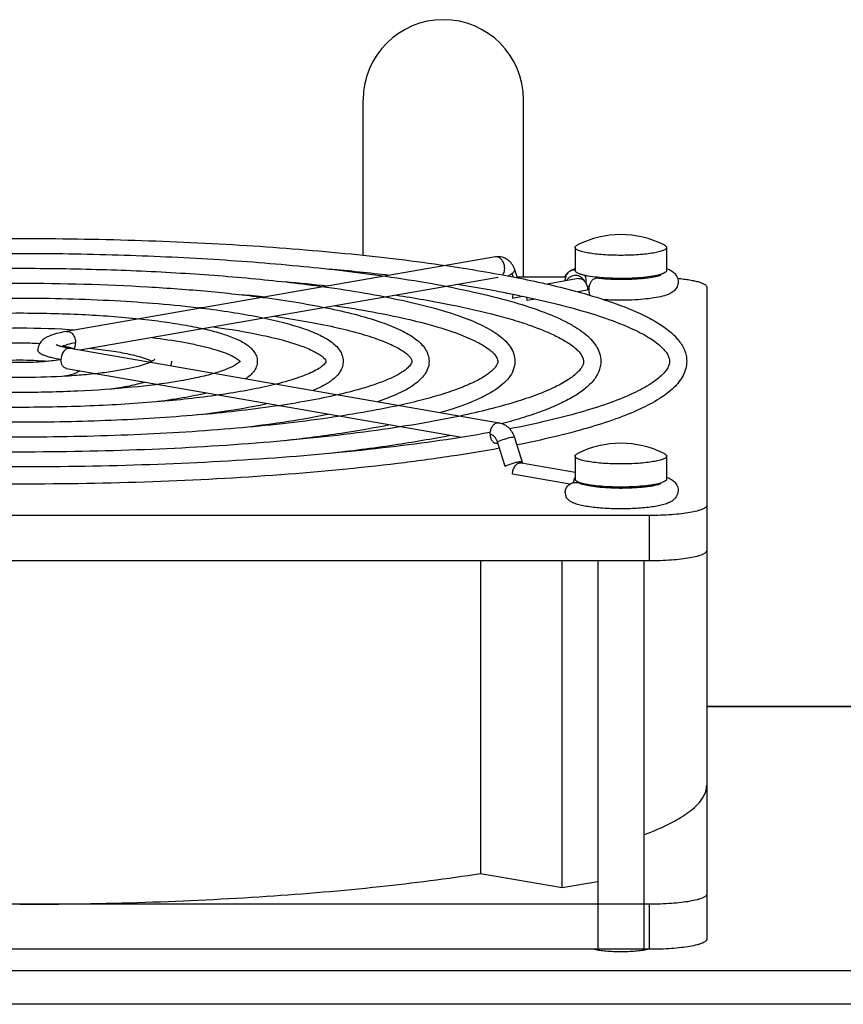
# Model space of a CAD drawing. Extents: x -1680 to 1181, y 8 to 1739.
# Tile 30 of 73: x -749 to -677, y 1115 to 1201. Entities that reach past the tile are written whole.
import ezdxf

# ---------------------------------------------------------------- set-up
doc = ezdxf.new("R2010")
doc.units = 0
doc.header["$LTSCALE"] = 65.395
doc.layers.add('SG48_1', color=7, linetype='CONTINUOUS')

msp = doc.modelspace()

# ---------------------------------------------------------------- linework, layer by layer
at = {"layer": 'SG48_1', "color": 6, "linetype": 'CONTINUOUS'}
for p, q in [((-719.332, 1180.494), (-719.332, 1194.078)), ((-705.332, 1178.589), (-705.332, 1194.078)), ((-700.832, 1181.177), (-700.832, 1179.158)), ((-692.832, 1181.177), (-692.832, 1179.158)), ((-707.767, 1180.339), (-745.243, 1173.831)), ((-719.332, 1178.924), (-719.332, 1178.986)), ((-705.846, 1178.519), (-706.125, 1179.299)), ((-707.554, 1178.549), (-744.072, 1172.208)), ((-701.665, 1178.589), (-705.871, 1178.589)), ((-700.522, 1178.446), (-703.271, 1177.968)), ((-698.832, 1178.557), (-698.832, 1178.456)), ((-696.832, 1178.361), (-696.871, 1178.361)), ((-694.832, 1178.557), (-694.832, 1178.456)), ((-706.931, 1177.203), (-706.846, 1177.187)), ((-706.93, 1177.203), (-706.846, 1177.187)), ((-689.332, 1177.721), (-689.332, 1120.704)), ((-705.687, 1176.958), (-705.664, 1176.953)), ((-705.687, 1176.958), (-705.664, 1176.953)), ((-744.935, 1172.358), (-707.459, 1165.85)), ((-745.243, 1170.584), (-710.705, 1164.587)), ((-706.115, 1164.558), (-705.436, 1162.423)), ((-700.832, 1162.944), (-700.832, 1160.925)), ((-692.832, 1162.944), (-692.832, 1160.925)), ((-705.5, 1162.358), (-700.832, 1161.548)), ((-698.832, 1160.323), (-698.832, 1160.223)), ((-694.832, 1160.323), (-694.832, 1160.223)), ((-694.332, 1157.751), (-804.332, 1157.751)), ((-804.332, 1153.812), (-694.332, 1153.812)), ((-709.08, 1153.812), (-709.08, 1126.468)), ((-701.956, 1125.231), (-701.956, 1153.812)), ((-698.832, 1153.812), (-698.832, 1119.836)), ((-694.832, 1153.812), (-694.832, 1119.836)), ((-689.332, 1141.078), (-671.986, 1141.078)), ((-709.08, 1126.468), (-701.956, 1125.231)), ((-701.956, 1125.231), (-698.832, 1125.773)), ((-694.332, 1123.775), (-804.332, 1123.775))]:
    msp.add_line(p, q, dxfattribs=at)
at = {"layer": 'SG48_1', "color": 2, "linetype": 'CONTINUOUS'}
for p, q in [((-706.232, 1178.595), (-706.336, 1178.886)), ((-701.692, 1178.242), (-701.692, 1178.377)), ((-699.892, 1178.335), (-699.892, 1178.064)), ((-699.732, 1177.448), (-700.598, 1177.298)), ((-706.29, 1176.752), (-705.422, 1176.902)), ((-704.282, 1176.658), (-705.017, 1176.531)), ((-706.93, 1162.039), (-707.609, 1164.175)), ((-705.71, 1162.427), (-705.686, 1162.35)), ((-701.277, 1160.491), (-706.29, 1161.361)), ((-700.93, 1160.872), (-700.808, 1160.851)), ((-694.332, 1119.836), (-804.332, 1119.836))]:
    msp.add_line(p, q, dxfattribs=at)
at = {"layer": 'SG48_1', "color": 9, "linetype": 'CONTINUOUS'}
for p, q in [((-694.332, 1153.812), (-694.332, 1157.751)), ((-674.332, 1141.033), (-689.332, 1141.033)), ((-694.332, 1119.836), (-694.332, 1123.775)), ((-873.332, 1117.983), (-674.332, 1117.983)), ((-674.332, 1115.029), (-873.332, 1115.029))]:
    msp.add_line(p, q, dxfattribs=at)
at = {"layer": 'SG48_1', "color": 6, "linetype": 'CONTINUOUS'}
for centre, radius, start, end in [((-712.332, 1194.078), 7, 0, 180), ((-696.832, 1173.791), 8.5, 63.63261, 116.36739), ((-707.524, 1178.946), 1.414, 90.59978, 99.863), ((-741.945, 967.167), 213.023, 83.28586, 84.70965), ((-700.831, 1178.378), 0.861, 124.56359, 180.07837), ((-699.795, 1176.454), 3.056, 109.83854, 110.99275), ((-693.881, 1176.42), 3.092, 69.02355, 70.16572), ((-743.403, 988.75), 190.197, 83.67523, 84.78926), ((-730.407, 1053.398), 126.012, 79.26254, 81.20266), ((-725.818, 1078.257), 100.734, 78.47206, 79.1443), ((-698.426, 1171.127), 6.761, 99.73973, 101.46909), ((-744.818, 1010.58), 167.12, 84.19093, 84.87846), ((-746.196, 1032.493), 143.958, 84.91056, 85.02964), ((-746.57, 1166.345), 6.289, 74.54351, 76.27634), ((-747.43, 1180.053), 8.834, 280.41067, 280.69865), ((-730.446, 1170.96), 0.434, 38.06772, 38.69831), ((-730.42, 1170.981), 0.4, 37.00541, 38.07369), ((-696.832, 1155.557), 8.5, 63.63261, 116.36739), ((-693.87, 1158.216), 3.061, 69.05431, 70.16879), ((-696.832, 1182.829), 22.701, 269.69476, 270.27444)]:
    msp.add_arc(centre, radius, start, end, dxfattribs=at)
at = {"layer": 'SG48_1', "color": 2, "linetype": 'CONTINUOUS'}
for centre, radius, start, end in [((-700.772, 1177.834), 0.88, 21.94541, 25.33798), ((-696.832, 1189.904), 11.488, 269.28851, 270.71149), ((-706.299, 1176.529), 1.281, 0.06699, 13.32936), ((-705.574, 1161.927), 0.438, 80.15091, 85.8861), ((-705.575, 1161.927), 0.438, 74.27625, 80.14192), ((-705.578, 1161.916), 0.45, 64.52165, 74.22655), ((-699.85, 1160.491), 1.145, 151.41976, 156.22576), ((-699.904, 1160.52), 1.084, 148.918, 151.39804), ((-697.984, 1160.661), 1.621, 188.49705, 192.08213), ((-696.832, 1171.671), 11.488, 269.28851, 270.71149), ((-700.831, 1159.735), 0.861, 179.92163, 235.43744)]:
    msp.add_arc(centre, radius, start, end, dxfattribs=at)
at = {"layer": 'SG48_1', "color": 9, "linetype": 'CONTINUOUS'}
msp.add_arc((-707.533, 1165.42), 0.437, 78.01769, 80.14741, dxfattribs=at)
at = {"layer": 'SG48_1', "color": 6, "linetype": 'CONTINUOUS'}
for points, knots in [([(-786.574, 1179.588), (-783.827, 1179.992), (-778.029, 1180.687), (-768.963, 1181.413), (-759.3, 1181.858), (-749.332, 1182.008), (-739.364, 1181.858), (-729.701, 1181.413), (-720.635, 1180.687), (-714.837, 1179.992), (-712.09, 1179.588)], [0, 0, 0, 0, 0.111516, 0.234446, 0.365225, 0.5, 0.634774, 0.765554, 0.888484, 1, 1, 1, 1]), ([(-781.25, 1178.664), (-778.884, 1179.003), (-773.902, 1179.587), (-766.124, 1180.197), (-757.853, 1180.572), (-749.332, 1180.698), (-740.811, 1180.572), (-732.54, 1180.197), (-724.762, 1179.587), (-719.78, 1179.003), (-717.414, 1178.664)], [0, 0, 0, 0, 0.11202, 0.235031, 0.365595, 0.5, 0.634405, 0.764968, 0.88798, 1, 1, 1, 1]), ([(-700.832, 1181.177), (-700.832, 1181.22), (-700.788, 1181.29), (-700.7, 1181.356), (-700.641, 1181.39), (-700.607, 1181.406)], [0, 0, 0, 0, 0.388935, 0.66138, 1, 1, 1, 1]), ([(-696.832, 1180.482), (-697.092, 1180.482), (-697.603, 1180.491), (-698.344, 1180.529), (-699.028, 1180.591), (-699.627, 1180.674), (-700.063, 1180.762), (-700.35, 1180.844), (-700.519, 1180.904), (-700.653, 1180.968), (-700.768, 1181.042), (-700.832, 1181.125), (-700.832, 1181.177)], [0, 0, 0, 0, 0.187848, 0.368697, 0.535854, 0.683216, 0.805594, 0.856163, 0.899193, 0.934572, 0.962505, 1, 1, 1, 1]), ([(-692.832, 1181.177), (-692.832, 1181.125), (-692.896, 1181.042), (-693.011, 1180.968), (-693.145, 1180.904), (-693.314, 1180.844), (-693.601, 1180.762), (-694.037, 1180.674), (-694.636, 1180.591), (-695.32, 1180.529), (-696.061, 1180.491), (-696.572, 1180.482), (-696.832, 1180.482)], [0, 0, 0, 0, 0.037495, 0.065428, 0.100807, 0.143837, 0.194406, 0.316784, 0.464146, 0.631303, 0.812152, 1, 1, 1, 1]), ([(-693.057, 1181.406), (-693.023, 1181.39), (-692.964, 1181.356), (-692.876, 1181.29), (-692.832, 1181.22), (-692.832, 1181.177)], [0, 0, 0, 0, 0.33862, 0.611065, 1, 1, 1, 1]), ([(-706.125, 1179.299), (-706.178, 1179.449), (-706.322, 1179.734), (-706.65, 1180.083), (-707.068, 1180.311), (-707.383, 1180.361), (-707.539, 1180.36)], [0, 0, 0, 0, 0.253104, 0.50286, 0.7515, 1, 1, 1, 1]), ([(-775.918, 1177.738), (-773.934, 1178.012), (-769.77, 1178.486), (-763.283, 1178.982), (-756.406, 1179.285), (-749.332, 1179.387), (-742.258, 1179.285), (-735.381, 1178.982), (-728.894, 1178.486), (-724.73, 1178.012), (-722.746, 1177.738)], [0, 0, 0, 0, 0.112684, 0.235802, 0.366081, 0.5, 0.633919, 0.764198, 0.887316, 1, 1, 1, 1]), ([(-712.09, 1179.588), (-710.048, 1179.289), (-706.269, 1178.657), (-702.527, 1177.82), (-700.82, 1177.36)], [0, 0, 0, 0, 0.538549, 1, 1, 1, 1]), ([(-701.423, 1179.008), (-701.455, 1178.982), (-701.585, 1178.863), (-701.689, 1178.714), (-701.744, 1178.589)], [0, 0, 0, 0, 0.230911, 1, 1, 1, 1]), ([(-701.32, 1179.087), (-701.286, 1179.111), (-701.149, 1179.197), (-701.002, 1179.264), (-700.89, 1179.307)], [0, 0, 0, 0, 0.256687, 1, 1, 1, 1]), ([(-701.32, 1179.087), (-701.214, 1179.16), (-701.048, 1179.227), (-700.877, 1179.243), (-700.834, 1179.244)], [0, 0, 0, 0, 0.747509, 1, 1, 1, 1]), ([(-692.774, 1179.307), (-692.671, 1179.267), (-692.461, 1179.173), (-692.157, 1178.961), (-691.902, 1178.626), (-691.832, 1178.328), (-691.832, 1178.173)], [0, 0, 0, 0, 0.211406, 0.43788, 0.703713, 1, 1, 1, 1]), ([(-770.573, 1176.81), (-768.975, 1177.02), (-765.631, 1177.384), (-758.553, 1177.904), (-749.332, 1178.151), (-740.111, 1177.904), (-733.033, 1177.384), (-729.689, 1177.02), (-728.091, 1176.81)], [0, 0, 0, 0, 0.113603, 0.236875, 0.5, 0.763125, 0.886397, 1, 1, 1, 1]), ([(-717.414, 1178.664), (-716.048, 1178.468), (-713.456, 1178.058), (-709.809, 1177.338), (-706.631, 1176.553), (-703.952, 1175.708), (-702.057, 1174.921), (-700.821, 1174.239), (-700.074, 1173.73), (-699.458, 1173.187), (-698.977, 1172.594), (-698.659, 1171.935), (-698.582, 1171.458), (-698.582, 1171.223)], [0, 0, 0, 0, 0.195637, 0.371735, 0.526658, 0.65934, 0.769621, 0.816771, 0.859123, 0.897429, 0.932808, 0.966649, 1, 1, 1, 1]), ([(-696.871, 1178.361), (-697.244, 1178.362), (-697.956, 1178.38), (-698.666, 1178.436), (-699.003, 1178.475)], [0, 0, 0, 0, 0.523937, 1, 1, 1, 1]), ([(-691.832, 1178.173), (-691.832, 1178.027), (-691.894, 1177.743), (-692.128, 1177.417), (-692.411, 1177.203), (-692.809, 1177.01), (-693.387, 1176.847), (-694.183, 1176.711), (-695.113, 1176.615), (-696.138, 1176.563), (-697.205, 1176.556), (-697.922, 1176.583), (-698.276, 1176.605)], [0, 0, 0, 0, 0.061762, 0.117799, 0.165813, 0.209858, 0.303926, 0.417411, 0.550522, 0.697531, 0.850326, 1, 1, 1, 1]), ([(-693.374, 1178.735), (-693.368, 1178.739), (-693.348, 1178.752), (-693.38, 1178.735), (-693.402, 1178.727), (-693.444, 1178.71), (-693.516, 1178.686), (-693.631, 1178.652), (-693.793, 1178.613), (-693.984, 1178.574), (-694.2, 1178.536), (-694.529, 1178.488), (-694.983, 1178.438), (-695.568, 1178.394), (-696.19, 1178.367), (-696.616, 1178.361), (-696.832, 1178.361)], [0, 0, 0, 0, 0.005537, 0.010104, 0.018712, 0.030827, 0.046045, 0.084507, 0.132166, 0.187694, 0.250085, 0.318506, 0.470515, 0.638264, 0.816503, 1, 1, 1, 1]), ([(-691.878, 1178.477), (-691.694, 1178.459), (-691.341, 1178.42), (-690.844, 1178.346), (-690.406, 1178.262), (-690.037, 1178.171), (-689.738, 1178.068), (-689.495, 1177.956), (-689.332, 1177.816), (-689.332, 1177.721)], [0, 0, 0, 0, 0.203784, 0.389084, 0.552954, 0.692951, 0.807314, 0.895319, 1, 1, 1, 1]), ([(-722.746, 1177.738), (-721.544, 1177.572), (-719.262, 1177.221), (-716.048, 1176.604), (-713.244, 1175.928), (-710.876, 1175.198), (-709.198, 1174.515), (-708.101, 1173.921), (-707.435, 1173.475), (-706.881, 1172.996), (-706.445, 1172.466), (-706.153, 1171.872), (-706.082, 1171.438), (-706.082, 1171.223)], [0, 0, 0, 0, 0.19457, 0.369892, 0.52427, 0.6566, 0.766727, 0.8139, 0.856382, 0.894977, 0.930883, 0.965564, 1, 1, 1, 1]), ([(-700.82, 1177.36), (-700.1, 1177.167), (-698.743, 1176.774), (-696.847, 1176.125), (-695.208, 1175.448), (-693.826, 1174.741), (-692.699, 1173.991), (-691.825, 1173.178), (-691.324, 1172.398), (-691.117, 1171.733), (-691.082, 1171.393), (-691.082, 1171.223)], [0, 0, 0, 0, 0.184304, 0.349381, 0.495248, 0.622505, 0.732693, 0.828852, 0.916014, 0.958042, 1, 1, 1, 1]), ([(-765.206, 1175.878), (-762.697, 1176.183), (-757.408, 1176.612), (-749.332, 1176.82), (-741.256, 1176.612), (-735.967, 1176.183), (-733.458, 1175.878)], [0, 0, 0, 0, 0.238403, 0.5, 0.761596, 1, 1, 1, 1]), ([(-728.091, 1176.81), (-727.051, 1176.673), (-725.078, 1176.384), (-722.296, 1175.87), (-719.864, 1175.303), (-717.805, 1174.688), (-716.131, 1174.024), (-714.994, 1173.386), (-714.306, 1172.806), (-713.914, 1172.341), (-713.647, 1171.809), (-713.582, 1171.418), (-713.582, 1171.223)], [0, 0, 0, 0, 0.193166, 0.367488, 0.521178, 0.653068, 0.763001, 0.852744, 0.891705, 0.928297, 0.9641, 1, 1, 1, 1]), ([(-716.447, 1177.005), (-714.85, 1176.761), (-711.888, 1176.252), (-708.366, 1175.459), (-705.935, 1174.764), (-704.41, 1174.253), (-703.104, 1173.732), (-702.321, 1173.351), (-701.972, 1173.157)], [0, 0, 0, 0, 0.322338, 0.599471, 0.719576, 0.82666, 0.92027, 1, 1, 1, 1]), ([(-705.664, 1176.953), (-704.638, 1176.744), (-702.704, 1176.316), (-700.007, 1175.598), (-697.699, 1174.848), (-695.801, 1174.079), (-694.337, 1173.308), (-693.42, 1172.637), (-692.941, 1172.118), (-692.726, 1171.792), (-692.607, 1171.497), (-692.582, 1171.309), (-692.582, 1171.223)], [0, 0, 0, 0, 0.213113, 0.402724, 0.56754, 0.706478, 0.818672, 0.903551, 0.935868, 0.961807, 0.982564, 1, 1, 1, 1]), ([(-759.79, 1174.938), (-758.117, 1175.114), (-754.633, 1175.365), (-749.332, 1175.488), (-744.031, 1175.365), (-740.547, 1175.114), (-738.874, 1174.938)], [0, 0, 0, 0, 0.240863, 0.5, 0.759137, 1, 1, 1, 1]), ([(-733.458, 1175.878), (-732.581, 1175.771), (-730.913, 1175.544), (-728.559, 1175.134), (-726.496, 1174.678), (-724.744, 1174.179), (-723.313, 1173.635), (-722.335, 1173.107), (-721.734, 1172.618), (-721.385, 1172.218), (-721.142, 1171.749), (-721.082, 1171.398), (-721.082, 1171.223)], [0, 0, 0, 0, 0.191163, 0.364095, 0.516852, 0.648151, 0.757802, 0.847742, 0.887168, 0.924674, 0.962028, 1, 1, 1, 1]), ([(-721.764, 1176.082), (-720.671, 1175.919), (-718.604, 1175.579), (-715.704, 1174.989), (-713.199, 1174.355), (-711.124, 1173.688), (-709.692, 1173.085), (-708.801, 1172.587), (-708.312, 1172.252), (-707.956, 1171.937), (-707.691, 1171.617), (-707.582, 1171.364), (-707.582, 1171.223)], [0, 0, 0, 0, 0.215643, 0.408853, 0.577512, 0.719763, 0.833968, 0.880109, 0.91867, 0.9495, 0.972548, 1, 1, 1, 1]), ([(-738.874, 1174.938), (-738.157, 1174.862), (-736.791, 1174.698), (-734.857, 1174.396), (-733.155, 1174.052), (-731.703, 1173.67), (-730.51, 1173.247), (-729.686, 1172.831), (-729.17, 1172.436), (-728.86, 1172.1), (-728.638, 1171.692), (-728.582, 1171.381), (-728.582, 1171.223)], [0, 0, 0, 0, 0.1881, 0.359027, 0.510524, 0.641063, 0.750337, 0.840466, 0.880479, 0.919247, 0.958873, 1, 1, 1, 1]), ([(-727.086, 1175.157), (-726.157, 1175.024), (-724.399, 1174.744), (-721.933, 1174.256), (-719.802, 1173.729), (-718.039, 1173.175), (-716.823, 1172.674), (-716.07, 1172.263), (-715.662, 1171.989), (-715.369, 1171.736), (-715.168, 1171.497), (-715.082, 1171.317), (-715.082, 1171.223)], [0, 0, 0, 0, 0.21802, 0.413465, 0.584058, 0.727757, 0.84266, 0.888741, 0.926855, 0.956719, 0.978092, 1, 1, 1, 1]), ([(-754.23, 1173.972), (-752.601, 1174.091), (-749.332, 1174.196), (-746.064, 1174.091), (-744.434, 1173.972)], [0, 0, 0, 0, 0.499998, 1, 1, 1, 1]), ([(-745.243, 1173.831), (-745.539, 1173.78), (-746.075, 1173.669), (-746.709, 1173.466), (-747.139, 1173.241), (-747.435, 1173.008), (-747.68, 1172.662), (-747.747, 1172.364), (-747.747, 1172.208)], [0, 0, 0, 0, 0.278054, 0.508258, 0.614292, 0.726308, 0.855366, 1, 1, 1, 1]), ([(-732.418, 1174.231), (-730.966, 1174.033), (-728.92, 1173.699), (-726.408, 1173.103), (-724.954, 1172.661), (-723.954, 1172.263), (-723.338, 1171.936), (-723.01, 1171.723), (-722.782, 1171.533), (-722.65, 1171.381), (-722.593, 1171.282), (-722.582, 1171.236), (-722.582, 1171.223)], [0, 0, 0, 0, 0.420164, 0.593654, 0.739554, 0.855572, 0.90161, 0.939103, 0.967562, 0.986441, 0.996405, 1, 1, 1, 1]), ([(-737.773, 1173.302), (-736.847, 1173.186), (-735.519, 1172.992), (-733.848, 1172.662), (-732.794, 1172.41), (-731.895, 1172.147), (-731.163, 1171.88), (-730.616, 1171.621), (-730.325, 1171.434), (-730.219, 1171.343)], [0, 0, 0, 0, 0.356279, 0.51163, 0.64982, 0.769435, 0.868996, 0.946718, 1, 1, 1, 1]), ([(-701.972, 1173.157), (-701.659, 1172.983), (-701.23, 1172.718), (-700.741, 1172.321), (-700.341, 1171.925), (-700.082, 1171.524), (-700.082, 1171.223)], [0, 0, 0, 0, 0.385227, 0.542367, 0.675739, 1, 1, 1, 1]), ([(-751.085, 1172.788), (-750.501, 1172.824), (-749.332, 1172.858), (-748.163, 1172.824), (-747.579, 1172.788)], [0, 0, 0, 0, 0.500001, 1, 1, 1, 1]), ([(-746.153, 1172.693), (-746.157, 1172.697), (-746.126, 1172.677), (-746.111, 1172.671), (-746.068, 1172.649), (-746.02, 1172.63), (-745.935, 1172.597), (-745.807, 1172.555), (-745.629, 1172.504), (-745.421, 1172.453), (-745.187, 1172.403), (-745.022, 1172.373), (-744.935, 1172.358)], [0, 0, 0, 0, 0.013775, 0.037756, 0.071432, 0.113849, 0.164168, 0.286063, 0.433142, 0.602573, 0.792103, 1, 1, 1, 1]), ([(-745.542, 1172.553), (-745.501, 1172.546), (-745.346, 1172.516), (-745.191, 1172.482), (-745.078, 1172.454)], [0, 0, 0, 0, 0.261135, 1, 1, 1, 1]), ([(-744.894, 1172.406), (-744.861, 1172.397), (-744.736, 1172.361), (-744.612, 1172.321), (-744.522, 1172.287)], [0, 0, 0, 0, 0.260979, 1, 1, 1, 1]), ([(-743.194, 1172.36), (-742.575, 1172.299), (-741.43, 1172.163), (-739.882, 1171.895), (-738.803, 1171.63), (-738.143, 1171.397), (-737.886, 1171.281), (-737.779, 1171.223)], [0, 0, 0, 0, 0.335863, 0.622336, 0.848041, 0.934307, 1, 1, 1, 1]), ([(-737.939, 1171.143), (-738.168, 1171.037), (-738.731, 1170.839), (-739.714, 1170.591), (-740.94, 1170.363), (-742.367, 1170.166), (-743.961, 1170.007), (-746.299, 1169.848), (-749.332, 1169.772), (-752.365, 1169.848), (-754.703, 1170.007), (-756.296, 1170.166), (-757.724, 1170.363), (-758.95, 1170.591), (-759.933, 1170.839), (-760.496, 1171.037), (-760.724, 1171.143)], [0, 0, 0, 0, 0.032848, 0.077387, 0.131925, 0.194964, 0.264965, 0.340299, 0.499999, 0.6597, 0.735034, 0.805035, 0.868074, 0.922612, 0.967152, 1, 1, 1, 1]), ([(-745.834, 1171.364), (-746.077, 1171.32), (-746.608, 1171.243), (-747.785, 1171.133), (-749.364, 1171.084), (-750.94, 1171.137), (-752.109, 1171.249), (-752.634, 1171.327), (-752.874, 1171.372)], [0, 0, 0, 0, 0.105005, 0.227497, 0.501593, 0.774884, 0.896383, 1, 1, 1, 1]), ([(-751.811, 1171.223), (-750.988, 1171.308), (-749.332, 1171.374), (-747.675, 1171.308), (-746.852, 1171.223)], [0, 0, 0, 0, 0.500007, 1, 1, 1, 1]), ([(-737.537, 1171.392), (-737.532, 1171.399), (-737.565, 1171.362), (-737.584, 1171.35), (-737.632, 1171.312), (-737.688, 1171.276), (-737.792, 1171.214), (-737.877, 1171.172), (-737.939, 1171.143)], [0, 0, 0, 0, 0.051406, 0.132551, 0.247371, 0.393474, 0.568831, 1, 1, 1, 1]), ([(-736.082, 1171.223), (-736.082, 1171.189), (-736.088, 1171.056), (-736.118, 1170.925), (-736.151, 1170.832)], [0, 0, 0, 0, 0.257059, 1, 1, 1, 1]), ([(-730.076, 1171.261), (-730.104, 1171.21), (-730.268, 1171.044), (-730.688, 1170.78), (-731.414, 1170.462), (-732.003, 1170.27), (-732.341, 1170.171)], [0, 0, 0, 0, 0.068179, 0.269491, 0.584771, 1, 1, 1, 1]), ([(-730.219, 1171.343), (-730.206, 1171.333), (-730.167, 1171.298), (-730.13, 1171.26), (-730.107, 1171.232)], [0, 0, 0, 0, 0.310293, 1, 1, 1, 1]), ([(-728.582, 1171.223), (-728.582, 1171.059), (-728.643, 1170.734), (-728.882, 1170.315), (-729.213, 1169.971), (-729.469, 1169.783), (-729.604, 1169.695)], [0, 0, 0, 0, 0.257112, 0.504483, 0.747353, 1, 1, 1, 1]), ([(-722.582, 1171.223), (-722.582, 1171.202), (-722.613, 1171.116), (-722.744, 1170.945), (-723.033, 1170.7), (-723.497, 1170.415), (-724.132, 1170.112), (-725.277, 1169.671), (-726.232, 1169.401), (-726.917, 1169.229)], [0, 0, 0, 0, 0.013053, 0.054285, 0.132023, 0.244606, 0.389539, 0.564818, 1, 1, 1, 1]), ([(-721.082, 1171.223), (-721.082, 1171.075), (-721.124, 1170.78), (-721.358, 1170.238), (-721.881, 1169.662), (-722.718, 1169.115), (-723.359, 1168.817), (-723.711, 1168.672)], [0, 0, 0, 0, 0.114689, 0.227537, 0.45358, 0.704683, 1, 1, 1, 1]), ([(-715.082, 1171.223), (-715.082, 1171.163), (-715.117, 1171.053), (-715.211, 1170.9), (-715.417, 1170.656), (-715.843, 1170.317), (-716.551, 1169.909), (-717.494, 1169.488), (-718.659, 1169.07), (-720.032, 1168.664), (-721.02, 1168.418), (-721.546, 1168.297)], [0, 0, 0, 0, 0.024705, 0.045649, 0.074252, 0.155661, 0.26822, 0.410318, 0.580529, 0.777536, 1, 1, 1, 1]), ([(-713.582, 1171.223), (-713.582, 1171.019), (-713.654, 1170.607), (-713.946, 1170.054), (-714.373, 1169.573), (-714.908, 1169.144), (-715.547, 1168.749), (-716.597, 1168.223), (-717.466, 1167.899), (-718.081, 1167.695)], [0, 0, 0, 0, 0.101367, 0.202574, 0.306571, 0.418257, 0.541465, 0.67868, 1, 1, 1, 1]), ([(-707.582, 1171.223), (-707.582, 1171.122), (-707.636, 1170.946), (-707.784, 1170.714), (-708.078, 1170.379), (-708.664, 1169.93), (-709.618, 1169.401), (-710.872, 1168.864), (-712.409, 1168.336), (-714.214, 1167.826), (-715.511, 1167.519), (-716.201, 1167.368)], [0, 0, 0, 0, 0.031131, 0.054531, 0.084997, 0.168189, 0.280622, 0.421187, 0.588747, 0.782118, 1, 1, 1, 1]), ([(-706.082, 1171.223), (-706.082, 1170.967), (-706.185, 1170.446), (-706.596, 1169.754), (-707.195, 1169.152), (-707.955, 1168.608), (-708.874, 1168.101), (-710.407, 1167.418), (-711.672, 1167), (-712.57, 1166.738)], [0, 0, 0, 0, 0.092353, 0.186135, 0.285707, 0.396315, 0.521508, 0.663321, 1, 1, 1, 1]), ([(-700.082, 1171.223), (-700.082, 1171.158), (-700.101, 1171.014), (-700.192, 1170.785), (-700.36, 1170.524), (-700.743, 1170.099), (-701.49, 1169.54), (-702.691, 1168.892), (-704.258, 1168.24), (-706.17, 1167.603), (-708.408, 1166.989), (-710.014, 1166.622), (-710.868, 1166.442)], [0, 0, 0, 0, 0.015961, 0.035451, 0.060372, 0.091956, 0.176162, 0.288441, 0.428007, 0.593893, 0.784985, 1, 1, 1, 1]), ([(-698.582, 1171.223), (-698.582, 1171.068), (-698.614, 1170.759), (-698.802, 1170.158), (-699.251, 1169.457), (-700.032, 1168.733), (-701.03, 1168.071), (-702.25, 1167.449), (-703.693, 1166.856), (-705.36, 1166.287), (-706.553, 1165.944), (-707.186, 1165.775)], [0, 0, 0, 0, 0.04316, 0.086241, 0.174879, 0.271631, 0.381742, 0.508435, 0.653367, 0.817202, 1, 1, 1, 1]), ([(-692.582, 1171.223), (-692.582, 1171.134), (-692.609, 1170.938), (-692.738, 1170.632), (-692.969, 1170.292), (-693.319, 1169.924), (-693.793, 1169.536), (-694.649, 1168.963), (-696.036, 1168.259), (-698.061, 1167.467), (-700.521, 1166.699), (-703.391, 1165.966), (-705.447, 1165.531), (-706.537, 1165.318)], [0, 0, 0, 0, 0.017027, 0.037468, 0.063221, 0.095465, 0.134525, 0.180473, 0.292841, 0.432028, 0.597099, 0.786887, 1, 1, 1, 1]), ([(-691.082, 1171.223), (-691.082, 1171.011), (-691.138, 1170.582), (-691.377, 1169.974), (-691.747, 1169.408), (-692.418, 1168.68), (-693.556, 1167.847), (-695.26, 1166.96), (-697.363, 1166.121), (-699.864, 1165.326), (-702.752, 1164.575), (-704.814, 1164.13), (-705.905, 1163.914)], [0, 0, 0, 0, 0.036694, 0.073775, 0.112156, 0.152784, 0.244433, 0.354135, 0.484247, 0.635483, 0.80765, 1, 1, 1, 1]), ([(-744.076, 1170.381), (-744.259, 1170.258), (-744.715, 1170.072), (-745.186, 1169.962), (-745.446, 1169.911)], [0, 0, 0, 0, 0.454568, 1, 1, 1, 1]), ([(-732.341, 1170.171), (-732.808, 1170.034), (-733.84, 1169.779), (-736.227, 1169.324), (-739.729, 1168.889), (-744.363, 1168.571), (-749.332, 1168.463), (-754.301, 1168.571), (-758.935, 1168.889), (-762.437, 1169.324), (-764.824, 1169.779), (-765.856, 1170.034), (-766.323, 1170.171)], [0, 0, 0, 0, 0.042707, 0.093047, 0.21293, 0.351616, 0.5, 0.648384, 0.78707, 0.906953, 0.957292, 1, 1, 1, 1]), ([(-726.917, 1169.229), (-727.584, 1169.062), (-729.023, 1168.75), (-732.264, 1168.198), (-736.89, 1167.668), (-742.924, 1167.284), (-749.332, 1167.153), (-755.74, 1167.284), (-761.774, 1167.668), (-766.4, 1168.198), (-769.641, 1168.75), (-771.08, 1169.062), (-771.747, 1169.229)], [0, 0, 0, 0, 0.045733, 0.09793, 0.218613, 0.355212, 0.5, 0.644788, 0.781387, 0.90207, 0.954267, 1, 1, 1, 1]), ([(-738.381, 1169.393), (-738.832, 1169.261), (-739.837, 1169.029), (-740.854, 1168.864), (-741.409, 1168.787)], [0, 0, 0, 0, 0.456256, 1, 1, 1, 1]), ([(-721.546, 1168.297), (-722.404, 1168.099), (-724.237, 1167.729), (-728.311, 1167.077), (-734.05, 1166.451), (-741.481, 1165.997), (-749.332, 1165.843), (-757.183, 1165.997), (-764.614, 1166.451), (-770.353, 1167.077), (-774.427, 1167.729), (-776.26, 1168.099), (-777.117, 1168.297)], [0, 0, 0, 0, 0.047247, 0.10038, 0.221469, 0.35702, 0.5, 0.64298, 0.778531, 0.89962, 0.952753, 1, 1, 1, 1]), ([(-732.972, 1168.453), (-733.673, 1168.286), (-735.199, 1167.984), (-736.738, 1167.762), (-737.565, 1167.659)], [0, 0, 0, 0, 0.464149, 1, 1, 1, 1]), ([(-716.201, 1167.368), (-717.245, 1167.14), (-719.466, 1166.712), (-724.364, 1165.958), (-731.211, 1165.234), (-740.036, 1164.71), (-749.332, 1164.533), (-758.628, 1164.71), (-767.453, 1165.234), (-774.3, 1165.958), (-779.198, 1166.712), (-781.419, 1167.14), (-782.463, 1167.368)], [0, 0, 0, 0, 0.048159, 0.101858, 0.223192, 0.358111, 0.5, 0.64189, 0.776808, 0.898143, 0.951841, 1, 1, 1, 1]), ([(-727.62, 1167.524), (-728.562, 1167.318), (-730.592, 1166.944), (-732.636, 1166.665), (-733.726, 1166.536)], [0, 0, 0, 0, 0.467782, 1, 1, 1, 1]), ([(-710.868, 1166.442), (-712.097, 1166.182), (-714.703, 1165.696), (-720.421, 1164.84), (-728.372, 1164.018), (-738.591, 1163.424), (-749.332, 1163.222), (-760.073, 1163.424), (-770.291, 1164.018), (-778.243, 1164.84), (-783.961, 1165.696), (-786.567, 1166.182), (-787.796, 1166.442)], [0, 0, 0, 0, 0.04877, 0.102847, 0.224346, 0.358841, 0.5, 0.641159, 0.775654, 0.897153, 0.95123, 1, 1, 1, 1]), ([(-722.289, 1166.598), (-723.469, 1166.352), (-725.998, 1165.906), (-728.544, 1165.569), (-729.895, 1165.414)], [0, 0, 0, 0, 0.46981, 1, 1, 1, 1]), ([(-716.968, 1165.674), (-718.395, 1165.386), (-721.442, 1164.863), (-724.508, 1164.468), (-726.133, 1164.285)], [0, 0, 0, 0, 0.470962, 1, 1, 1, 1]), ([(-707.459, 1165.85), (-707.302, 1165.823), (-706.994, 1165.714), (-706.47, 1165.318), (-706.214, 1164.871), (-706.115, 1164.558)], [0, 0, 0, 0, 0.245411, 0.493149, 1, 1, 1, 1]), ([(-708.271, 1164.995), (-711.168, 1164.479), (-717.411, 1163.597), (-727.318, 1162.681), (-738.101, 1162.115), (-749.332, 1161.924), (-760.562, 1162.115), (-771.346, 1162.681), (-781.253, 1163.597), (-787.496, 1164.478), (-790.393, 1164.995)], [0, 0, 0, 0, 0.107091, 0.229313, 0.361988, 0.5, 0.638011, 0.770686, 0.892909, 1, 1, 1, 1]), ([(-711.652, 1164.751), (-713.313, 1164.423), (-716.852, 1163.827), (-720.413, 1163.374), (-722.296, 1163.165)], [0, 0, 0, 0, 0.471892, 1, 1, 1, 1]), ([(-707.43, 1163.623), (-708.841, 1163.364), (-711.795, 1162.878), (-718.157, 1162.027), (-726.83, 1161.21), (-737.846, 1160.62), (-749.332, 1160.421), (-760.817, 1160.62), (-771.834, 1161.21), (-780.507, 1162.027), (-786.869, 1162.878), (-789.822, 1163.364), (-791.234, 1163.623)], [0, 0, 0, 0, 0.051165, 0.106711, 0.228827, 0.361666, 0.499999, 0.638332, 0.771172, 0.893288, 0.948834, 1, 1, 1, 1]), ([(-700.832, 1162.944), (-700.832, 1162.987), (-700.788, 1163.057), (-700.7, 1163.123), (-700.641, 1163.156), (-700.607, 1163.173)], [0, 0, 0, 0, 0.388935, 0.66138, 1, 1, 1, 1]), ([(-696.832, 1162.249), (-697.092, 1162.249), (-697.603, 1162.258), (-698.344, 1162.296), (-699.028, 1162.358), (-699.627, 1162.441), (-700.063, 1162.529), (-700.35, 1162.611), (-700.519, 1162.671), (-700.653, 1162.735), (-700.768, 1162.809), (-700.832, 1162.892), (-700.832, 1162.944)], [0, 0, 0, 0, 0.187848, 0.368697, 0.535854, 0.683216, 0.805594, 0.856163, 0.899193, 0.934572, 0.962505, 1, 1, 1, 1]), ([(-692.832, 1162.944), (-692.832, 1162.892), (-692.896, 1162.809), (-693.011, 1162.735), (-693.145, 1162.671), (-693.314, 1162.611), (-693.601, 1162.529), (-694.037, 1162.441), (-694.636, 1162.358), (-695.32, 1162.296), (-696.061, 1162.258), (-696.572, 1162.249), (-696.832, 1162.249)], [0, 0, 0, 0, 0.037495, 0.065428, 0.100807, 0.143837, 0.194406, 0.316784, 0.464146, 0.631303, 0.812152, 1, 1, 1, 1]), ([(-693.057, 1163.173), (-693.023, 1163.156), (-692.964, 1163.123), (-692.876, 1163.057), (-692.832, 1162.987), (-692.832, 1162.944)], [0, 0, 0, 0, 0.33862, 0.611065, 1, 1, 1, 1]), ([(-692.776, 1161.074), (-692.672, 1161.035), (-692.463, 1160.941), (-692.158, 1160.728), (-691.902, 1160.393), (-691.832, 1160.095), (-691.832, 1159.94)], [0, 0, 0, 0, 0.211459, 0.437883, 0.703685, 1, 1, 1, 1]), ([(-700.298, 1160.509), (-700.3, 1160.51), (-700.302, 1160.511), (-700.31, 1160.515), (-700.307, 1160.514), (-700.307, 1160.513)], [0, 0, 0, 0, 0.509301, 0.894487, 1, 1, 1, 1]), ([(-700.158, 1160.456), (-700.174, 1160.462), (-700.221, 1160.477), (-700.268, 1160.495), (-700.298, 1160.509)], [0, 0, 0, 0, 0.339906, 1, 1, 1, 1]), ([(-696.953, 1160.128), (-697.286, 1160.13), (-697.926, 1160.147), (-698.822, 1160.213), (-699.559, 1160.312), (-699.987, 1160.402), (-700.158, 1160.456)], [0, 0, 0, 0, 0.309589, 0.594727, 0.833389, 1, 1, 1, 1]), ([(-693.357, 1160.514), (-693.42, 1160.482), (-693.556, 1160.439), (-693.83, 1160.369), (-694.18, 1160.304), (-694.601, 1160.246), (-695.165, 1160.188), (-695.873, 1160.143), (-696.44, 1160.13), (-696.723, 1160.128)], [0, 0, 0, 0, 0.062445, 0.124948, 0.249948, 0.374959, 0.499972, 0.749983, 1, 1, 1, 1]), ([(-691.832, 1159.94), (-691.832, 1159.837), (-691.863, 1159.635), (-692.022, 1159.298), (-692.33, 1159.005), (-692.752, 1158.803), (-693.204, 1158.664), (-693.716, 1158.555), (-694.299, 1158.468), (-694.948, 1158.4), (-695.9, 1158.336), (-697.124, 1158.315), (-698.534, 1158.374), (-699.62, 1158.493), (-700.364, 1158.641), (-700.686, 1158.732), (-700.833, 1158.785)], [0, 0, 0, 0, 0.031745, 0.062017, 0.113919, 0.158845, 0.205888, 0.259419, 0.320352, 0.388028, 0.461002, 0.615084, 0.765702, 0.89688, 0.951873, 1, 1, 1, 1]), ([(-700.833, 1158.785), (-700.96, 1158.831), (-701.127, 1158.903), (-701.281, 1158.999), (-701.32, 1159.026)], [0, 0, 0, 0, 0.743928, 1, 1, 1, 1]), ([(-689.332, 1158.619), (-689.332, 1158.59), (-689.354, 1158.523), (-689.434, 1158.439), (-689.557, 1158.358), (-689.724, 1158.279), (-689.934, 1158.204), (-690.294, 1158.101), (-690.838, 1157.991), (-691.587, 1157.887), (-692.442, 1157.81), (-693.368, 1157.762), (-694.007, 1157.751), (-694.332, 1157.751)], [0, 0, 0, 0, 0.017014, 0.038339, 0.066247, 0.101595, 0.144588, 0.195112, 0.317383, 0.464616, 0.631627, 0.812318, 1, 1, 1, 1]), ([(-694.332, 1153.812), (-694.007, 1153.812), (-693.368, 1153.823), (-692.442, 1153.871), (-691.587, 1153.948), (-690.838, 1154.052), (-690.294, 1154.162), (-689.934, 1154.264), (-689.724, 1154.34), (-689.557, 1154.418), (-689.434, 1154.499), (-689.354, 1154.584), (-689.332, 1154.651), (-689.332, 1154.68)], [0, 0, 0, 0, 0.187682, 0.368373, 0.535385, 0.682618, 0.804888, 0.855412, 0.898405, 0.933753, 0.961661, 0.982986, 1, 1, 1, 1]), ([(-694.83, 1129.837), (-694.018, 1130.143), (-692.881, 1130.623), (-691.531, 1131.381), (-690.745, 1131.923), (-690.127, 1132.473), (-689.676, 1133.034), (-689.397, 1133.607), (-689.332, 1134.005), (-689.332, 1134.194)], [0, 0, 0, 0, 0.353971, 0.501879, 0.631028, 0.742596, 0.838666, 0.92271, 1, 1, 1, 1]), ([(-749.332, 1123.775), (-745.675, 1123.775), (-738.481, 1123.889), (-727.994, 1124.395), (-718.225, 1125.218), (-712.006, 1126.008), (-709.08, 1126.468)], [0, 0, 0, 0, 0.27169, 0.534506, 0.779904, 1, 1, 1, 1]), ([(-689.332, 1124.644), (-689.332, 1124.614), (-689.354, 1124.548), (-689.434, 1124.463), (-689.557, 1124.382), (-689.724, 1124.303), (-689.934, 1124.228), (-690.294, 1124.125), (-690.838, 1124.015), (-691.587, 1123.911), (-692.442, 1123.834), (-693.368, 1123.786), (-694.007, 1123.775), (-694.332, 1123.775)], [0, 0, 0, 0, 0.017014, 0.038339, 0.066247, 0.101595, 0.144588, 0.195112, 0.317383, 0.464616, 0.631627, 0.812318, 1, 1, 1, 1])]:
    msp.add_open_spline(points, degree=3, knots=knots, dxfattribs=at)
at = {"layer": 'SG48_1', "color": 9, "linetype": 'CONTINUOUS'}
for points in [[(-707.613, 1180.339), (-707.663, 1180.347), (-707.716, 1180.348), (-707.767, 1180.339)], [(-707.613, 1165.85), (-707.562, 1165.858), (-707.509, 1165.859), (-707.459, 1165.85)]]:
    msp.add_open_spline(points, degree=3, dxfattribs=at)
for points, knots in [([(-706.976, 1179.342), (-706.976, 1179.459), (-707.009, 1179.69), (-707.143, 1180), (-707.345, 1180.236), (-707.525, 1180.323), (-707.613, 1180.339)], [0, 0, 0, 0, 0.277139, 0.546169, 0.789056, 1, 1, 1, 1]), ([(-707.146, 1178.768), (-707.118, 1178.805), (-707.014, 1178.979), (-706.976, 1179.187), (-706.976, 1179.342)], [0, 0, 0, 0, 0.230196, 1, 1, 1, 1]), ([(-706.125, 1179.299), (-706.114, 1179.27), (-706.109, 1179.2), (-706.148, 1179.093), (-706.226, 1178.985), (-706.296, 1178.919), (-706.336, 1178.886)], [0, 0, 0, 0, 0.190422, 0.412189, 0.681364, 1, 1, 1, 1]), ([(-745.243, 1173.831), (-745.148, 1173.848), (-744.928, 1173.808), (-744.669, 1173.575), (-744.496, 1173.234), (-744.453, 1172.969), (-744.453, 1172.834)], [0, 0, 0, 0, 0.204374, 0.44168, 0.714119, 1, 1, 1, 1]), ([(-744.935, 1172.358), (-745.03, 1172.374), (-745.251, 1172.334), (-745.51, 1172.101), (-745.683, 1171.761), (-745.726, 1171.496), (-745.726, 1171.361)], [0, 0, 0, 0, 0.204374, 0.44168, 0.714119, 1, 1, 1, 1]), ([(-708.249, 1164.853), (-708.249, 1164.97), (-708.217, 1165.201), (-708.083, 1165.511), (-707.88, 1165.747), (-707.7, 1165.834), (-707.613, 1165.85)], [0, 0, 0, 0, 0.277139, 0.546169, 0.789056, 1, 1, 1, 1]), ([(-706.396, 1164.561), (-706.606, 1164.525), (-707.016, 1164.409), (-707.418, 1164.266), (-707.609, 1164.175)], [0, 0, 0, 0, 0.501143, 1, 1, 1, 1]), ([(-706.115, 1164.558), (-706.118, 1164.567), (-706.149, 1164.582), (-706.242, 1164.584), (-706.33, 1164.572), (-706.396, 1164.561)], [0, 0, 0, 0, 0.104096, 0.301402, 1, 1, 1, 1])]:
    msp.add_open_spline(points, degree=3, knots=knots, dxfattribs=at)
at = {"layer": 'SG48_1', "color": 2, "linetype": 'CONTINUOUS'}
for points, knots in [([(-706.336, 1178.886), (-706.36, 1178.866), (-706.464, 1178.787), (-706.58, 1178.722), (-706.671, 1178.68)], [0, 0, 0, 0, 0.233098, 1, 1, 1, 1]), ([(-698.901, 1178.563), (-699.17, 1178.591), (-699.55, 1178.641), (-700.02, 1178.735), (-700.299, 1178.807), (-700.526, 1178.887), (-700.711, 1178.975), (-700.832, 1179.084), (-700.832, 1179.158)], [0, 0, 0, 0, 0.389302, 0.552811, 0.692361, 0.806358, 0.894242, 1, 1, 1, 1]), ([(-692.832, 1179.158), (-692.832, 1179.079), (-692.971, 1178.964), (-693.175, 1178.872), (-693.325, 1178.823), (-693.409, 1178.798)], [0, 0, 0, 0, 0.338316, 0.625817, 1, 1, 1, 1]), ([(-699.977, 1178.211), (-700.046, 1178.357), (-700.273, 1178.616), (-700.762, 1178.767), (-701.259, 1178.648), (-701.503, 1178.404), (-701.582, 1178.262)], [0, 0, 0, 0, 0.248991, 0.499813, 0.750763, 1, 1, 1, 1]), ([(-700.522, 1178.446), (-700.427, 1178.462), (-700.207, 1178.422), (-699.948, 1178.189), (-699.775, 1177.849), (-699.732, 1177.583), (-699.732, 1177.448)], [0, 0, 0, 0, 0.204374, 0.44168, 0.714119, 1, 1, 1, 1]), ([(-699.606, 1177.451), (-699.606, 1177.517), (-699.597, 1177.65), (-699.556, 1177.873), (-699.476, 1178.104), (-699.346, 1178.313), (-699.187, 1178.452), (-699.059, 1178.481), (-699.003, 1178.475)], [0, 0, 0, 0, 0.153355, 0.306369, 0.5238, 0.714101, 0.87023, 1, 1, 1, 1]), ([(-696.832, 1178.463), (-697.013, 1178.463), (-697.703, 1178.471), (-698.394, 1178.51), (-698.901, 1178.563)], [0, 0, 0, 0, 0.261603, 1, 1, 1, 1]), ([(-698.146, 1178.502), (-697.965, 1178.475), (-697.575, 1178.435), (-697.183, 1178.42), (-696.975, 1178.417)], [0, 0, 0, 0, 0.467366, 1, 1, 1, 1]), ([(-693.409, 1178.798), (-693.618, 1178.738), (-694.103, 1178.64), (-695.243, 1178.499), (-696.176, 1178.463), (-696.832, 1178.463)], [0, 0, 0, 0, 0.189364, 0.429351, 1, 1, 1, 1]), ([(-696.689, 1178.417), (-696.481, 1178.42), (-696.089, 1178.435), (-695.699, 1178.475), (-695.518, 1178.502)], [0, 0, 0, 0, 0.532634, 1, 1, 1, 1]), ([(-699.526, 1176.992), (-699.54, 1177.026), (-699.589, 1177.174), (-699.606, 1177.331), (-699.606, 1177.451)], [0, 0, 0, 0, 0.230576, 1, 1, 1, 1]), ([(-706.246, 1177.069), (-706.253, 1177.044), (-706.279, 1176.94), (-706.29, 1176.833), (-706.29, 1176.752)], [0, 0, 0, 0, 0.2423, 1, 1, 1, 1]), ([(-745.726, 1171.361), (-746.014, 1171.411), (-746.419, 1171.492), (-746.916, 1171.634), (-747.206, 1171.738), (-747.437, 1171.846), (-747.606, 1171.958), (-747.717, 1172.075), (-747.747, 1172.167), (-747.747, 1172.208)], [0, 0, 0, 0, 0.38524, 0.544427, 0.679889, 0.791263, 0.879199, 0.946391, 1, 1, 1, 1]), ([(-744.453, 1172.834), (-744.687, 1172.793), (-745.091, 1172.71), (-745.486, 1172.584), (-745.643, 1172.509)], [0, 0, 0, 0, 0.577821, 1, 1, 1, 1]), ([(-744.589, 1172.31), (-744.566, 1172.346), (-744.484, 1172.509), (-744.453, 1172.695), (-744.453, 1172.834)], [0, 0, 0, 0, 0.233044, 1, 1, 1, 1]), ([(-745.243, 1170.584), (-745.312, 1170.596), (-745.452, 1170.659), (-745.608, 1170.84), (-745.705, 1171.083), (-745.726, 1171.266), (-745.726, 1171.361)], [0, 0, 0, 0, 0.213073, 0.447154, 0.710968, 1, 1, 1, 1]), ([(-708.249, 1164.853), (-708.249, 1164.758), (-708.228, 1164.575), (-708.131, 1164.332), (-707.975, 1164.151), (-707.836, 1164.089), (-707.767, 1164.077)], [0, 0, 0, 0, 0.289032, 0.552846, 0.786927, 1, 1, 1, 1]), ([(-707.609, 1164.175), (-707.662, 1164.342), (-707.814, 1164.637), (-708.105, 1164.828), (-708.249, 1164.853)], [0, 0, 0, 0, 0.546181, 1, 1, 1, 1]), ([(-707.767, 1164.077), (-707.721, 1164.069), (-707.657, 1164.068), (-707.596, 1164.08), (-707.58, 1164.084)], [0, 0, 0, 0, 0.744533, 1, 1, 1, 1]), ([(-705.616, 1162.441), (-705.712, 1162.43), (-705.929, 1162.385), (-706.267, 1162.293), (-706.61, 1162.176), (-706.831, 1162.087), (-706.93, 1162.039)], [0, 0, 0, 0, 0.211117, 0.481426, 0.761517, 1, 1, 1, 1]), ([(-706.29, 1161.361), (-706.29, 1161.491), (-706.25, 1161.747), (-706.089, 1162.079), (-705.847, 1162.314), (-705.637, 1162.371), (-705.543, 1162.364)], [0, 0, 0, 0, 0.283487, 0.55517, 0.794267, 1, 1, 1, 1]), ([(-705.457, 1162.439), (-705.476, 1162.446), (-705.531, 1162.449), (-705.583, 1162.445), (-705.616, 1162.441)], [0, 0, 0, 0, 0.385774, 1, 1, 1, 1]), ([(-705.487, 1162.356), (-705.474, 1162.366), (-705.455, 1162.381), (-705.438, 1162.402), (-705.436, 1162.412)], [0, 0, 0, 0, 0.616601, 1, 1, 1, 1]), ([(-705.436, 1162.423), (-705.437, 1162.424), (-705.441, 1162.433), (-705.45, 1162.437), (-705.457, 1162.439)], [0, 0, 0, 0, 0.2083, 1, 1, 1, 1]), ([(-700.898, 1160.953), (-700.91, 1160.926), (-700.953, 1160.817), (-700.981, 1160.702), (-700.993, 1160.614)], [0, 0, 0, 0, 0.246947, 1, 1, 1, 1]), ([(-700.651, 1160.718), (-700.678, 1160.733), (-700.755, 1160.78), (-700.832, 1160.863), (-700.832, 1160.925)], [0, 0, 0, 0, 0.334477, 1, 1, 1, 1]), ([(-692.832, 1160.925), (-692.832, 1160.846), (-692.971, 1160.731), (-693.175, 1160.639), (-693.325, 1160.59), (-693.409, 1160.565)], [0, 0, 0, 0, 0.338316, 0.625817, 1, 1, 1, 1]), ([(-701.692, 1159.736), (-701.692, 1159.852), (-701.644, 1160.088), (-701.443, 1160.386), (-701.145, 1160.588), (-700.909, 1160.639), (-700.792, 1160.642)], [0, 0, 0, 0, 0.248364, 0.498722, 0.749861, 1, 1, 1, 1]), ([(-700.792, 1160.642), (-700.75, 1160.643), (-700.581, 1160.635), (-700.415, 1160.579), (-700.307, 1160.513)], [0, 0, 0, 0, 0.252626, 1, 1, 1, 1]), ([(-700.374, 1160.602), (-700.401, 1160.611), (-700.495, 1160.644), (-700.588, 1160.683), (-700.651, 1160.718)], [0, 0, 0, 0, 0.283907, 1, 1, 1, 1]), ([(-700.255, 1160.565), (-700.265, 1160.568), (-700.305, 1160.58), (-700.345, 1160.592), (-700.374, 1160.602)], [0, 0, 0, 0, 0.258884, 1, 1, 1, 1]), ([(-696.832, 1160.23), (-697.488, 1160.23), (-698.421, 1160.266), (-699.561, 1160.407), (-700.046, 1160.505), (-700.255, 1160.565)], [0, 0, 0, 0, 0.570649, 0.810636, 1, 1, 1, 1]), ([(-698.146, 1160.269), (-697.965, 1160.242), (-697.575, 1160.202), (-697.183, 1160.187), (-696.975, 1160.184)], [0, 0, 0, 0, 0.467366, 1, 1, 1, 1]), ([(-693.409, 1160.565), (-693.618, 1160.505), (-694.103, 1160.407), (-695.243, 1160.266), (-696.176, 1160.23), (-696.832, 1160.23)], [0, 0, 0, 0, 0.189364, 0.429351, 1, 1, 1, 1]), ([(-696.689, 1160.184), (-696.481, 1160.187), (-696.089, 1160.202), (-695.699, 1160.242), (-695.518, 1160.269)], [0, 0, 0, 0, 0.532634, 1, 1, 1, 1]), ([(-689.332, 1120.704), (-689.332, 1120.675), (-689.354, 1120.608), (-689.434, 1120.524), (-689.557, 1120.442), (-689.724, 1120.364), (-689.934, 1120.288), (-690.294, 1120.186), (-690.838, 1120.076), (-691.587, 1119.972), (-692.442, 1119.895), (-693.368, 1119.847), (-694.007, 1119.836), (-694.332, 1119.836)], [0, 0, 0, 0, 0.017014, 0.038339, 0.066247, 0.101595, 0.144588, 0.195112, 0.317382, 0.464615, 0.631626, 0.812318, 1, 1, 1, 1]), ([(-699.146, 1119.836), (-698.992, 1119.802), (-698.65, 1119.745), (-697.878, 1119.663), (-697.261, 1119.641), (-696.832, 1119.641)], [0, 0, 0, 0, 0.204099, 0.446782, 1, 1, 1, 1]), ([(-696.832, 1119.641), (-696.403, 1119.641), (-695.785, 1119.663), (-695.014, 1119.745), (-694.672, 1119.802), (-694.518, 1119.836)], [0, 0, 0, 0, 0.553218, 0.795901, 1, 1, 1, 1])]:
    msp.add_open_spline(points, degree=3, knots=knots, dxfattribs=at)
at = {"layer": 'SG48_1', "color": 6, "linetype": 'CONTINUOUS'}
msp.add_open_spline([(-699.986, 1178.731), (-699.925, 1178.61), (-699.892, 1178.471), (-699.892, 1178.335)], degree=3, dxfattribs=at)
at = {"layer": 'SG48_1', "color": 2, "linetype": 'CONTINUOUS'}
msp.add_open_spline([(-705.436, 1162.412), (-705.435, 1162.415), (-705.435, 1162.419), (-705.436, 1162.423)], degree=3, dxfattribs=at)

doc.saveas('drawing.dxf')
